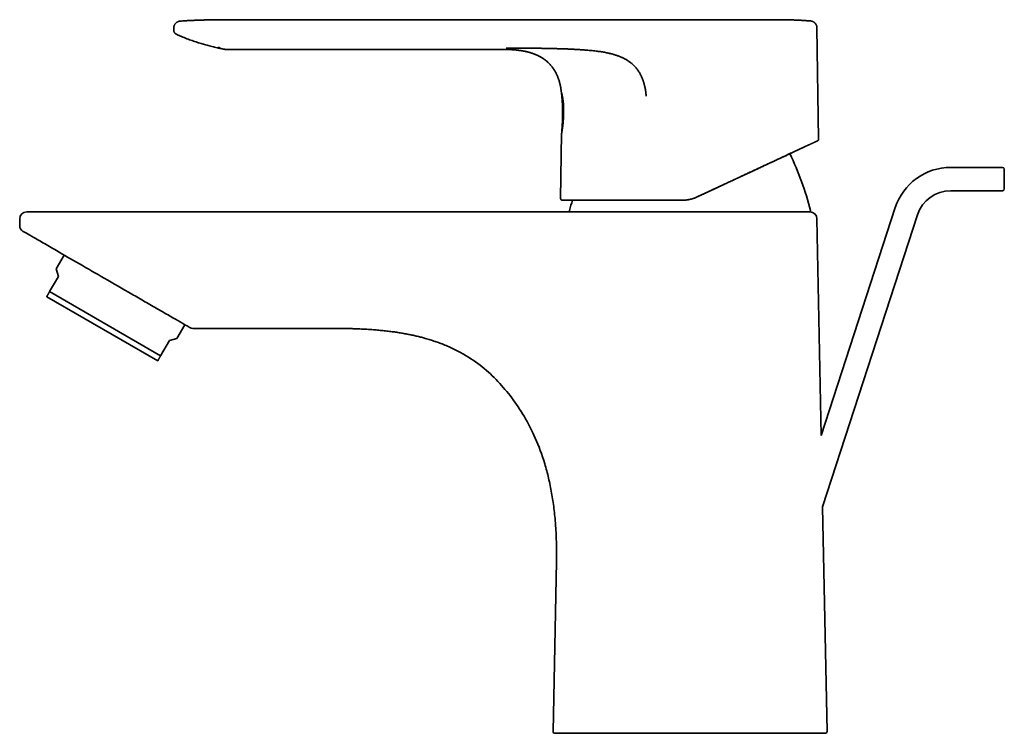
# Model space of a CAD drawing. Header units: millimetres. Extents: x 8 to 580, y 12 to 376.
# Tile 1 of 20: x 27 to 196, y 254 to 376. Entities that reach past the tile are written whole.
import ezdxf

# ---------------------------------------------------------------- set-up
doc = ezdxf.new("R2010")
doc.units = ezdxf.units.MM

msp = doc.modelspace()

# ---------------------------------------------------------------- linework, layer by layer
at = {"color": 7, "linetype": 'Continuous', "lineweight": 35}
for p, q in [((63.59, 376.2), (153.84, 376.2)), ((153.84, 376.2), (153.86, 376.2)), ((53.52, 374.84), (53.51, 374.61)), ((53.51, 374.61), (53.51, 374.61)), ((53.51, 374.42), (53.51, 374.42)), ((53.52, 374.84), (53.52, 374.84)), ((53.98, 373.7), (54.15, 373.62)), ((164.14, 355.71), (163.86, 374.81)), ((61.49, 371.37), (61.49, 371.37)), ((62.33, 371.12), (62.37, 371.11)), ((62.33, 371.12), (62.33, 371.12)), ((62.48, 371.1), (110.12, 371.1)), ((120.05, 356.69), (119.88, 345.54)), ((195.69, 350.87), (186.8, 350.87)), ((186.8, 346.87), (195.69, 346.87)), ((142.09, 343.23), (42.09, 343.23)), ((177.29, 343.96), (164.58, 304.85)), ((27.09, 340.81), (27.09, 342.03)), ((164.58, 304.85), (163.85, 342.06)), ((164.82, 292.65), (181.1, 342.73)), ((34.74, 335.82), (33.37, 333.45)), ((33.37, 333.45), (33.72, 332.15)), ((33.72, 332.15), (32.22, 329.55)), ((51.27, 318.55), (32.22, 329.55)), ((50.77, 317.68), (31.72, 328.68)), ((54.07, 321.5), (55.44, 323.87)), ((56.79, 323.24), (81.09, 323.24)), ((52.77, 321.15), (51.27, 318.55)), ((52.77, 321.15), (54.07, 321.5)), ((165.58, 254.07), (164.82, 292.65)), ((119.17, 283.24), (118.6, 254.07))]:
    msp.add_line(p, q, dxfattribs=at)
for centre, radius, start, end in [((163.84, 355.71), 0.3, 295, 0.8595), ((104.84, 327.87), 60, 15.0866, 24.9957), ((186.8, 340.87), 10, 90, 162), ((195.69, 350.57), 0.3, 0, 90), ((186.8, 340.87), 6, 90, 162), ((195.69, 347.17), 0.3, 270, 0), ((120.18, 345.53), 0.3, 179.1405, 270), ((179.34, 327.87), 60, 163.177, 164.9134), ((28.29, 342.03), 1.2, 90, 180), ((121.6, 343.43), 0.2, 164.9134, 270), ((162.58, 343.43), 0.2, 270, 15.0866), ((162.65, 342.03), 1.2, 1.1279, 90), ((28.09, 340.81), 1, 180, 240), ((56.79, 324.24), 1, 240, 270), ((118.9, 254.07), 0.3, 178.8721, 270), ((165.28, 254.07), 0.3, 270, 1.1279)]:
    msp.add_arc(centre, radius, start, end, dxfattribs=at)
for points, knots in [([(54.59, 375.97), (54.59, 375.97), (54.59, 375.97), (54.59, 375.97), (54.59, 375.97), (54.58, 375.97), (54.58, 375.97), (54.58, 375.97), (54.57, 375.97), (54.57, 375.97), (54.56, 375.97), (54.56, 375.97), (54.55, 375.96), (54.55, 375.96), (54.54, 375.96), (54.54, 375.96), (54.53, 375.96), (54.53, 375.96), (54.53, 375.96), (54.52, 375.96), (54.52, 375.96), (54.51, 375.96), (54.51, 375.96), (54.5, 375.96), (54.48, 375.95), (54.46, 375.95), (54.44, 375.94), (54.41, 375.94), (54.38, 375.93), (54.34, 375.91), (54.29, 375.9), (54.25, 375.88), (54.2, 375.86), (54.16, 375.84), (54.12, 375.81), (54.07, 375.78), (54.01, 375.74), (53.95, 375.69), (53.89, 375.64), (53.84, 375.59), (53.8, 375.54), (53.76, 375.5), (53.73, 375.45), (53.69, 375.4), (53.66, 375.34), (53.63, 375.28), (53.6, 375.21), (53.58, 375.13), (53.55, 375.06), (53.54, 374.98), (53.53, 374.9), (53.53, 374.86), (53.52, 374.84)], [0, 0, 0, 0, 0.039428, 0.076461, 0.111099, 0.143344, 0.173198, 0.200663, 0.224372, 0.245961, 0.265436, 0.282801, 0.298064, 0.310589, 0.321252, 0.330078, 0.335517, 0.339977, 0.343517, 0.346254, 0.347398, 0.348963, 0.350978, 0.355216, 0.361242, 0.369076, 0.378743, 0.390274, 0.403703, 0.421421, 0.441057, 0.460747, 0.480357, 0.499868, 0.519259, 0.538512, 0.571813, 0.604545, 0.636622, 0.66797, 0.688878, 0.711324, 0.735389, 0.761023, 0.788165, 0.816738, 0.84665, 0.877793, 0.910043, 0.94326, 0.977293, 1, 1, 1, 1]), ([(54.65, 375.97), (54.63, 375.97), (54.61, 375.97), (54.59, 375.97), (54.58, 375.97)], [0, 0, 0, 0, 0.793637, 1, 1, 1, 1]), ([(54.65, 375.97), (54.93, 375.99), (55.48, 376.02), (56.32, 376.07), (57.15, 376.1), (57.98, 376.13), (58.82, 376.16), (59.7, 376.18), (60.63, 376.19), (61.62, 376.2), (62.6, 376.2), (63.26, 376.2), (63.59, 376.2)], [0, 0, 0, 0, 0.09339, 0.186732, 0.280027, 0.373282, 0.466512, 0.559734, 0.669632, 0.779609, 0.889716, 1, 1, 1, 1]), ([(63.38, 376.2), (63.37, 376.2), (63.36, 376.2), (63.35, 376.2), (63.33, 376.2), (63.31, 376.2), (63.29, 376.2), (63.26, 376.2), (63.24, 376.2), (63.22, 376.2), (63.19, 376.2), (63.16, 376.2), (63.13, 376.2), (63.1, 376.2), (63.06, 376.2), (63.03, 376.2), (62.99, 376.2), (62.95, 376.2), (62.91, 376.2), (62.86, 376.2), (62.82, 376.2), (62.77, 376.2), (62.72, 376.2), (62.68, 376.2), (62.63, 376.2), (62.59, 376.2), (62.54, 376.2), (62.49, 376.2), (62.45, 376.2), (62.4, 376.2), (62.35, 376.2), (62.3, 376.2), (62.25, 376.2), (62.19, 376.2), (62.12, 376.2), (62.05, 376.2), (61.97, 376.2), (61.88, 376.2), (61.78, 376.2), (61.66, 376.2), (61.53, 376.19), (61.4, 376.19), (61.25, 376.19), (61.1, 376.19), (60.96, 376.19), (60.83, 376.19), (60.7, 376.19), (60.58, 376.19), (60.46, 376.18), (60.35, 376.18), (60.24, 376.18), (60.14, 376.18), (60.03, 376.18), (59.93, 376.18), (59.84, 376.18), (59.75, 376.17), (59.67, 376.17), (59.6, 376.17), (59.54, 376.17), (59.48, 376.17), (59.42, 376.17), (59.37, 376.17), (59.33, 376.17), (59.3, 376.17), (59.27, 376.16), (59.24, 376.16), (59.21, 376.16), (59.18, 376.16), (59.14, 376.16), (59.11, 376.16), (59.08, 376.16), (59.05, 376.16), (59.02, 376.16), (58.99, 376.16), (58.96, 376.16), (58.93, 376.16), (58.91, 376.16), (58.88, 376.16), (58.86, 376.16), (58.83, 376.16), (58.81, 376.16), (58.79, 376.16), (58.77, 376.16), (58.75, 376.16), (58.73, 376.15), (58.71, 376.15), (58.7, 376.15), (58.68, 376.15), (58.67, 376.15), (58.66, 376.15), (58.65, 376.15), (58.64, 376.15), (58.63, 376.15), (58.63, 376.15)], [0, 0, 0, 0, 0.019941, 0.039197, 0.057771, 0.075666, 0.092884, 0.109431, 0.124419, 0.138819, 0.152633, 0.165868, 0.17853, 0.192233, 0.205219, 0.217502, 0.229101, 0.240037, 0.250335, 0.260028, 0.269151, 0.277749, 0.285877, 0.292335, 0.298553, 0.304576, 0.310457, 0.316251, 0.322018, 0.32747, 0.332999, 0.33883, 0.345124, 0.351882, 0.359103, 0.368209, 0.377958, 0.38835, 0.399386, 0.413361, 0.428248, 0.444045, 0.460753, 0.47837, 0.496898, 0.510944, 0.525468, 0.539841, 0.553603, 0.566753, 0.579292, 0.59122, 0.603636, 0.615313, 0.62625, 0.636449, 0.64591, 0.654188, 0.661803, 0.668757, 0.675048, 0.680677, 0.685643, 0.689076, 0.692474, 0.695876, 0.699324, 0.704053, 0.709012, 0.714271, 0.719891, 0.725921, 0.732402, 0.739422, 0.74696, 0.755035, 0.763666, 0.772867, 0.782469, 0.792641, 0.803391, 0.814725, 0.828259, 0.842554, 0.857616, 0.87345, 0.89006, 0.907449, 0.924561, 0.942371, 0.960879, 0.980089, 1, 1, 1, 1]), ([(158.85, 376.19), (158.84, 376.19), (158.83, 376.19), (158.82, 376.19), (158.8, 376.19), (158.77, 376.19), (158.74, 376.19), (158.71, 376.19), (158.67, 376.19), (158.63, 376.19), (158.58, 376.19), (158.54, 376.19), (158.5, 376.19), (158.46, 376.19), (158.42, 376.19), (158.38, 376.2), (158.35, 376.2), (158.32, 376.2), (158.31, 376.2), (158.29, 376.2), (158.28, 376.2), (158.26, 376.2), (158.24, 376.2), (158.22, 376.2), (158.19, 376.2), (158.16, 376.2), (158.13, 376.2), (158.08, 376.2), (158.04, 376.2), (158.01, 376.2), (157.98, 376.2), (157.96, 376.2), (157.93, 376.2), (157.9, 376.2), (157.85, 376.2), (157.8, 376.2), (157.75, 376.2), (157.71, 376.2), (157.66, 376.2), (157.62, 376.21), (157.57, 376.21), (157.52, 376.21), (157.48, 376.21), (157.44, 376.21), (157.41, 376.21), (157.38, 376.21), (157.36, 376.21), (157.33, 376.21), (157.3, 376.21), (157.26, 376.21), (157.2, 376.21), (157.14, 376.21), (157.08, 376.21), (157.03, 376.21), (156.97, 376.21), (156.92, 376.21), (156.89, 376.21), (156.86, 376.21), (156.83, 376.21), (156.81, 376.21), (156.79, 376.21), (156.77, 376.21), (156.75, 376.21), (156.72, 376.21), (156.7, 376.21), (156.66, 376.21), (156.61, 376.21), (156.54, 376.21), (156.48, 376.21), (156.42, 376.21), (156.36, 376.21), (156.3, 376.21), (156.23, 376.21), (156.18, 376.21), (156.14, 376.21), (156.1, 376.21), (156.07, 376.21), (156.03, 376.21), (156, 376.21), (155.96, 376.21), (155.93, 376.21), (155.91, 376.21), (155.88, 376.21), (155.86, 376.21), (155.84, 376.21), (155.81, 376.21), (155.78, 376.21), (155.74, 376.21), (155.71, 376.21), (155.67, 376.21), (155.64, 376.21), (155.61, 376.21), (155.58, 376.21), (155.55, 376.21), (155.53, 376.21), (155.5, 376.21), (155.46, 376.21), (155.43, 376.21), (155.39, 376.21), (155.35, 376.21), (155.31, 376.21), (155.26, 376.21), (155.21, 376.21), (155.16, 376.21), (155.11, 376.21), (155.07, 376.21), (155.03, 376.21), (154.99, 376.21), (154.96, 376.21), (154.94, 376.21), (154.93, 376.21), (154.91, 376.21), (154.91, 376.21), (154.9, 376.21), (154.9, 376.21), (154.9, 376.21), (154.9, 376.21), (154.9, 376.21), (154.9, 376.21), (154.9, 376.21), (154.91, 376.21), (154.91, 376.21), (154.91, 376.21), (154.91, 376.21), (154.91, 376.21), (154.91, 376.21), (154.91, 376.21), (154.9, 376.21), (154.89, 376.21), (154.87, 376.21), (154.85, 376.21), (154.82, 376.21), (154.8, 376.21), (154.76, 376.21), (154.73, 376.21), (154.7, 376.21), (154.68, 376.21), (154.64, 376.21), (154.61, 376.21), (154.57, 376.21), (154.54, 376.21), (154.5, 376.21), (154.47, 376.21), (154.43, 376.2), (154.41, 376.2), (154.38, 376.2), (154.36, 376.2), (154.33, 376.2), (154.31, 376.2), (154.28, 376.2), (154.25, 376.2), (154.23, 376.2), (154.21, 376.2), (154.19, 376.2), (154.16, 376.2), (154.14, 376.2), (154.12, 376.2), (154.1, 376.2), (154.08, 376.2), (154.06, 376.2), (154.04, 376.2), (154.02, 376.2), (154, 376.2), (153.98, 376.2), (153.96, 376.2), (153.93, 376.2), (153.89, 376.2), (153.87, 376.2), (153.86, 376.2)], [0, 0, 0, 0, 0.003389, 0.00684, 0.010401, 0.014113, 0.020142, 0.026716, 0.033799, 0.041015, 0.048332, 0.055749, 0.063267, 0.070887, 0.077675, 0.084256, 0.089844, 0.094394, 0.097242, 0.099449, 0.101308, 0.103956, 0.107584, 0.112151, 0.117502, 0.122739, 0.12772, 0.13676, 0.14482, 0.150032, 0.154833, 0.159225, 0.163796, 0.169343, 0.178627, 0.187867, 0.196772, 0.205247, 0.212988, 0.220375, 0.230062, 0.240287, 0.247634, 0.25436, 0.260193, 0.265042, 0.269152, 0.273961, 0.279698, 0.286353, 0.299065, 0.310246, 0.321046, 0.331967, 0.342962, 0.353719, 0.359085, 0.364821, 0.370042, 0.374526, 0.378428, 0.38202, 0.385939, 0.39016, 0.394849, 0.400379, 0.413675, 0.425598, 0.437479, 0.449716, 0.461956, 0.474035, 0.48618, 0.49857, 0.505415, 0.512083, 0.518619, 0.525404, 0.532558, 0.539562, 0.544598, 0.549235, 0.553675, 0.558001, 0.562468, 0.567692, 0.573701, 0.580443, 0.587042, 0.593185, 0.598874, 0.604109, 0.609697, 0.614799, 0.619827, 0.624812, 0.631188, 0.637505, 0.643898, 0.650813, 0.658329, 0.66648, 0.675294, 0.684791, 0.692889, 0.701315, 0.708937, 0.715484, 0.720958, 0.724704, 0.727715, 0.730001, 0.731252, 0.732132, 0.732452, 0.732716, 0.732839, 0.732962, 0.733228, 0.733551, 0.733951, 0.734388, 0.734575, 0.73475, 0.734927, 0.735117, 0.735571, 0.736917, 0.739783, 0.743943, 0.749414, 0.754785, 0.761012, 0.767814, 0.774434, 0.780835, 0.787027, 0.793017, 0.803509, 0.813432, 0.822813, 0.834341, 0.844685, 0.853967, 0.863327, 0.869455, 0.875863, 0.882919, 0.890642, 0.898925, 0.906644, 0.913127, 0.918848, 0.923969, 0.929372, 0.935195, 0.941258, 0.94663, 0.951201, 0.955614, 0.960282, 0.963087, 0.966675, 0.971285, 0.976926, 0.983596, 0.991289, 1, 1, 1, 1]), ([(158.85, 376.19), (159.06, 376.18), (159.49, 376.17), (160.14, 376.15), (160.79, 376.12), (161.44, 376.08), (162.1, 376.04), (162.53, 376.01), (162.75, 375.99)], [0, 0, 0, 0, 0.16376, 0.33094, 0.498143, 0.665382, 0.832666, 1, 1, 1, 1]), ([(163.85, 374.81), (163.85, 374.81), (163.85, 374.84), (163.85, 374.88), (163.84, 374.95), (163.83, 375.02), (163.82, 375.1), (163.79, 375.17), (163.77, 375.24), (163.74, 375.3), (163.72, 375.35), (163.7, 375.39), (163.67, 375.43), (163.65, 375.46), (163.63, 375.49), (163.61, 375.53), (163.58, 375.56), (163.55, 375.6), (163.51, 375.64), (163.47, 375.68), (163.42, 375.72), (163.36, 375.76), (163.31, 375.8), (163.25, 375.84), (163.19, 375.87), (163.12, 375.9), (163.05, 375.93), (162.97, 375.95), (162.9, 375.97), (162.82, 375.99), (162.77, 375.99), (162.74, 375.99)], [0, 0, 0, 0, 0.000283, 0.039865, 0.07831, 0.115471, 0.162783, 0.207286, 0.248737, 0.281688, 0.312151, 0.340045, 0.365307, 0.38789, 0.408202, 0.43033, 0.455271, 0.483017, 0.513548, 0.546827, 0.5828, 0.621389, 0.662489, 0.70041, 0.740045, 0.781268, 0.823933, 0.867879, 0.912926, 0.958885, 1, 1, 1, 1]), ([(163.85, 374.81), (163.85, 374.81), (163.85, 374.84), (163.85, 374.88), (163.84, 374.95), (163.83, 375.02), (163.82, 375.1), (163.79, 375.17), (163.77, 375.24), (163.74, 375.3), (163.72, 375.35), (163.7, 375.39), (163.67, 375.43), (163.65, 375.46), (163.63, 375.49), (163.61, 375.53), (163.58, 375.56), (163.55, 375.6), (163.51, 375.64), (163.47, 375.68), (163.42, 375.72), (163.36, 375.76), (163.31, 375.8), (163.25, 375.84), (163.19, 375.87), (163.12, 375.9), (163.05, 375.93), (162.97, 375.95), (162.9, 375.97), (162.82, 375.99), (162.77, 375.99), (162.74, 375.99)], [0, 0, 0, 0, 0.0003043, 0.039885, 0.07833, 0.1154905, 0.1628016, 0.2073032, 0.2487538, 0.2817046, 0.3121668, 0.34006, 0.3653214, 0.3879039, 0.4082157, 0.4303427, 0.4552831, 0.4830286, 0.5135587, 0.5468375, 0.5828097, 0.6213973, 0.6624965, 0.7004166, 0.7400507, 0.7812724, 0.8239367, 0.8678814, 0.9129283, 0.9588854, 1, 1, 1, 1]), ([(162.75, 375.99), (162.75, 375.99), (162.75, 375.99), (162.74, 375.99), (162.74, 375.99)], [0, 0, 0, 0, 0.93517, 1, 1, 1, 1]), ([(162.75, 375.99), (162.75, 375.99), (162.75, 375.99), (162.74, 375.99), (162.74, 375.99)], [0, 0, 0, 0, 0.935177, 1, 1, 1, 1]), ([(162.75, 375.99), (162.77, 375.99), (162.83, 375.99), (162.91, 375.97), (162.99, 375.95), (163.08, 375.92), (163.16, 375.89), (163.24, 375.85), (163.32, 375.8), (163.39, 375.75), (163.46, 375.69), (163.53, 375.62), (163.59, 375.55), (163.65, 375.48), (163.69, 375.4), (163.74, 375.32), (163.77, 375.24), (163.8, 375.15), (163.83, 375.07), (163.84, 374.98), (163.85, 374.9), (163.86, 374.84), (163.86, 374.81)], [0, 0, 0, 0, 0.045705, 0.092564, 0.140503, 0.189436, 0.239263, 0.289867, 0.341124, 0.392896, 0.445036, 0.497393, 0.54981, 0.602129, 0.654195, 0.705856, 0.756969, 0.807398, 0.85702, 0.905724, 0.953412, 1, 1, 1, 1]), ([(53.51, 374.61), (53.51, 374.65), (53.52, 374.73), (53.52, 374.8), (53.52, 374.84)], [0, 0, 0, 0, 0.559514, 1, 1, 1, 1]), ([(53.51, 374.61), (53.51, 374.58), (53.51, 374.51), (53.51, 374.45), (53.51, 374.42)], [0, 0, 0, 0, 0.561713, 1, 1, 1, 1]), ([(53.51, 374.42), (53.51, 374.4), (53.51, 374.36), (53.52, 374.31), (53.53, 374.25), (53.55, 374.19), (53.57, 374.13), (53.59, 374.07), (53.62, 374.02), (53.66, 373.97), (53.69, 373.92), (53.73, 373.88), (53.77, 373.84), (53.82, 373.8), (53.87, 373.76), (53.93, 373.73), (53.96, 373.71), (53.98, 373.7)], [0, 0, 0, 0, 0.056764, 0.124949, 0.193292, 0.261568, 0.329551, 0.397021, 0.463765, 0.529585, 0.594297, 0.657735, 0.719755, 0.780231, 0.858276, 0.933207, 1, 1, 1, 1]), ([(61.12, 371.36), (61.07, 371.37), (60.88, 371.41), (60.53, 371.49), (60.09, 371.59), (59.65, 371.7), (59.23, 371.82), (58.81, 371.93), (58.4, 372.05), (57.99, 372.18), (57.56, 372.31), (57.12, 372.46), (56.66, 372.62), (56.21, 372.78), (55.76, 372.95), (55.31, 373.13), (54.87, 373.31), (54.48, 373.48), (54.24, 373.59), (54.15, 373.63)], [0, 0, 0, 0, 0.0187928, 0.0813258, 0.1437907, 0.2061976, 0.2649947, 0.3237581, 0.3824966, 0.4412189, 0.4999337, 0.5654653, 0.6310105, 0.6965814, 0.7621901, 0.8278486, 0.893569, 0.9593633, 1, 1, 1, 1]), ([(163.85, 374.81), (163.85, 374.81), (163.86, 374.81), (163.86, 374.81), (163.86, 374.81)], [0, 0, 0, 0, 0.174284, 1, 1, 1, 1]), ([(163.86, 374.81), (163.86, 374.81), (163.86, 374.81), (163.85, 374.81), (163.85, 374.81)], [0, 0, 0, 0, 0.76899, 1, 1, 1, 1]), ([(61.12, 371.36), (61.12, 371.36), (61.12, 371.36), (61.13, 371.35), (61.14, 371.35), (61.16, 371.35), (61.18, 371.34), (61.2, 371.34), (61.23, 371.33), (61.27, 371.33), (61.3, 371.32), (61.35, 371.31), (61.39, 371.3), (61.45, 371.29), (61.51, 371.27), (61.58, 371.26), (61.66, 371.24), (61.75, 371.23), (61.84, 371.21), (61.94, 371.19), (62.04, 371.17), (62.15, 371.15), (62.25, 371.13), (62.31, 371.12), (62.33, 371.12)], [0, 0, 0, 0, 0.018272, 0.060635, 0.101583, 0.14131, 0.180032, 0.217976, 0.255387, 0.292519, 0.329631, 0.366984, 0.404831, 0.443419, 0.491021, 0.54039, 0.591858, 0.645718, 0.702227, 0.761611, 0.824062, 0.889751, 0.958825, 1, 1, 1, 1]), ([(61.13, 371.46), (61.14, 371.46), (61.14, 371.46), (61.15, 371.46), (61.15, 371.46), (61.17, 371.46), (61.18, 371.45), (61.19, 371.45), (61.21, 371.44), (61.22, 371.44), (61.24, 371.44), (61.26, 371.43), (61.28, 371.42), (61.32, 371.42), (61.35, 371.41), (61.39, 371.4), (61.43, 371.39), (61.46, 371.38), (61.48, 371.37), (61.49, 371.37)], [0, 0, 0, 0, 0.018173, 0.04202, 0.071586, 0.106895, 0.147958, 0.186571, 0.229174, 0.275756, 0.3263, 0.380789, 0.436626, 0.544404, 0.646838, 0.743761, 0.83502, 0.920475, 1, 1, 1, 1]), ([(62.48, 371.1), (62.45, 371.1), (62.42, 371.11), (62.38, 371.11), (62.37, 371.11)], [0, 0, 0, 0, 0.640172, 1, 1, 1, 1]), ([(110.12, 371.11), (110.16, 371.11), (110.24, 371.11), (110.36, 371.1), (110.5, 371.1), (110.64, 371.1), (110.79, 371.1), (110.93, 371.09), (111.08, 371.09), (111.23, 371.08), (111.38, 371.07), (111.53, 371.07), (111.69, 371.06), (111.84, 371.04), (112, 371.03), (112.16, 371.02), (112.31, 371), (112.47, 370.98), (112.63, 370.97), (112.78, 370.95), (112.94, 370.92), (113.1, 370.9), (113.26, 370.88), (113.41, 370.85), (113.57, 370.82), (113.67, 370.8), (113.71, 370.79)], [0, 0, 0, 0, 0.030369, 0.067839, 0.105578, 0.143634, 0.182046, 0.220848, 0.260065, 0.299715, 0.339812, 0.38036, 0.421361, 0.462816, 0.504723, 0.547083, 0.589904, 0.633201, 0.677003, 0.721361, 0.766352, 0.812088, 0.858717, 0.906412, 0.955348, 1, 1, 1, 1]), ([(110.12, 371.1), (110.22, 371.1), (110.41, 371.1), (110.7, 371.1), (110.99, 371.09), (111.27, 371.08), (111.54, 371.06), (111.81, 371.04), (112.06, 371.02), (112.29, 371), (112.51, 370.98), (112.72, 370.95), (112.93, 370.92), (113.13, 370.89), (113.33, 370.86), (113.53, 370.83), (113.66, 370.8), (113.72, 370.79)], [0, 0, 0, 0, 0.081031, 0.160896, 0.23952, 0.316793, 0.392582, 0.466753, 0.539184, 0.601059, 0.661498, 0.720516, 0.778199, 0.83472, 0.890341, 0.945355, 1, 1, 1, 1]), ([(110.55, 371.33), (110.63, 371.33), (110.81, 371.33), (111.09, 371.33), (111.37, 371.33), (111.65, 371.33), (111.94, 371.33), (112.23, 371.33), (112.56, 371.33), (112.94, 371.33), (113.34, 371.33), (113.75, 371.33), (114.13, 371.33), (114.47, 371.33), (114.79, 371.32), (115.1, 371.32), (115.4, 371.32), (115.68, 371.31), (115.93, 371.31), (116.15, 371.31), (116.37, 371.3), (116.58, 371.3), (116.72, 371.29), (116.79, 371.29)], [0, 0, 0, 0, 0.0426156, 0.0863151, 0.1309974, 0.1765397, 0.2228024, 0.2696345, 0.3168787, 0.3822207, 0.4476428, 0.5127843, 0.5773429, 0.628402, 0.6788147, 0.7284683, 0.7772413, 0.8249953, 0.8617031, 0.8976163, 0.9326693, 0.9668091, 1, 1, 1, 1]), ([(113.72, 370.79), (113.8, 370.77), (113.96, 370.74), (114.19, 370.68), (114.43, 370.62), (114.66, 370.56), (114.88, 370.49), (115.1, 370.41), (115.32, 370.34), (115.52, 370.26), (115.71, 370.18), (115.89, 370.1), (116.08, 370.01), (116.25, 369.92), (116.43, 369.82), (116.6, 369.72), (116.78, 369.61), (116.95, 369.5), (117.11, 369.38), (117.27, 369.26), (117.42, 369.14), (117.58, 369.01), (117.73, 368.87), (117.88, 368.73), (118.02, 368.58), (118.16, 368.43), (118.29, 368.28), (118.42, 368.11), (118.55, 367.94), (118.67, 367.77), (118.79, 367.59), (118.9, 367.41), (119, 367.23), (119.1, 367.05), (119.19, 366.87), (119.27, 366.68), (119.35, 366.49), (119.43, 366.3), (119.5, 366.09), (119.58, 365.88), (119.64, 365.66), (119.71, 365.43), (119.76, 365.2), (119.81, 364.98), (119.86, 364.77), (119.89, 364.58), (119.93, 364.38), (119.96, 364.17), (119.99, 363.96), (120, 363.82), (120.01, 363.75)], [0, 0, 0, 0, 0.023669, 0.047241, 0.070699, 0.09401, 0.117136, 0.140034, 0.162663, 0.183141, 0.203346, 0.223267, 0.2429, 0.262247, 0.281313, 0.301803, 0.321985, 0.341876, 0.361494, 0.380854, 0.399975, 0.418874, 0.439428, 0.459758, 0.47989, 0.499847, 0.519656, 0.540532, 0.561303, 0.582004, 0.602669, 0.623336, 0.644044, 0.663644, 0.683352, 0.703203, 0.723234, 0.743479, 0.765224, 0.787292, 0.809724, 0.832564, 0.855858, 0.879653, 0.898733, 0.918173, 0.937998, 0.958229, 0.978889, 1, 1, 1, 1]), ([(116.79, 371.29), (117.02, 371.29), (117.48, 371.28), (118.17, 371.27), (118.86, 371.25), (119.53, 371.23), (120.2, 371.21), (120.87, 371.19), (121.53, 371.16), (122.17, 371.13), (122.81, 371.09), (123.44, 371.05), (124.02, 371.01), (124.55, 370.97), (125.03, 370.93), (125.51, 370.88), (125.83, 370.84), (125.99, 370.82)], [0, 0, 0, 0, 0.075102, 0.149698, 0.223763, 0.297264, 0.370171, 0.442463, 0.514134, 0.583774, 0.652838, 0.72135, 0.789339, 0.842415, 0.895207, 0.94773, 1, 1, 1, 1]), ([(125.99, 370.82), (126.11, 370.81), (126.35, 370.78), (126.7, 370.73), (127.05, 370.67), (127.4, 370.61), (127.72, 370.55), (128.01, 370.49), (128.28, 370.43), (128.55, 370.37), (128.81, 370.3), (129.07, 370.22), (129.31, 370.15), (129.55, 370.07), (129.78, 369.99), (130.01, 369.9), (130.24, 369.8), (130.47, 369.7), (130.67, 369.6), (130.86, 369.5), (131.03, 369.41), (131.2, 369.31), (131.37, 369.21), (131.53, 369.1), (131.69, 368.99), (131.85, 368.88), (132, 368.76), (132.15, 368.63), (132.29, 368.5), (132.43, 368.37), (132.57, 368.23), (132.7, 368.08), (132.83, 367.93), (132.95, 367.78), (133.07, 367.62), (133.19, 367.46), (133.3, 367.29), (133.4, 367.12), (133.5, 366.95), (133.6, 366.77), (133.69, 366.59), (133.78, 366.4), (133.86, 366.19), (133.95, 365.98), (134.03, 365.76), (134.1, 365.54), (134.17, 365.32), (134.23, 365.09), (134.29, 364.86), (134.34, 364.62), (134.39, 364.38), (134.44, 364.13), (134.48, 363.88), (134.51, 363.62), (134.54, 363.37), (134.55, 363.19), (134.56, 363.11)], [0, 0, 0, 0, 0.027892, 0.055691, 0.083402, 0.111027, 0.138569, 0.160153, 0.18169, 0.20318, 0.224627, 0.246034, 0.265462, 0.284863, 0.304239, 0.323595, 0.342935, 0.362262, 0.38158, 0.396757, 0.411934, 0.427113, 0.442296, 0.457486, 0.472686, 0.487898, 0.503038, 0.518198, 0.53338, 0.548591, 0.563835, 0.579116, 0.59444, 0.60981, 0.62523, 0.640703, 0.656232, 0.671819, 0.687469, 0.703182, 0.718963, 0.734813, 0.752652, 0.770586, 0.78862, 0.806756, 0.824998, 0.843351, 0.861816, 0.880397, 0.89999, 0.919715, 0.939577, 0.959577, 0.979717, 1, 1, 1, 1]), ([(120.01, 363.75), (120.02, 363.68), (120.04, 363.53), (120.07, 363.29), (120.09, 363.05), (120.11, 362.81), (120.14, 362.58), (120.15, 362.35), (120.17, 362.13), (120.18, 361.91), (120.2, 361.7), (120.21, 361.48), (120.21, 361.28), (120.22, 361.08), (120.22, 360.88), (120.23, 360.69), (120.23, 360.51), (120.23, 360.33), (120.23, 360.16), (120.23, 360), (120.23, 359.84), (120.22, 359.69), (120.22, 359.55), (120.22, 359.42), (120.21, 359.29), (120.21, 359.17), (120.21, 359.06), (120.2, 358.94), (120.2, 358.84), (120.19, 358.73), (120.19, 358.64), (120.18, 358.55), (120.18, 358.46), (120.17, 358.36), (120.17, 358.23), (120.16, 358.09), (120.15, 357.95), (120.14, 357.82), (120.13, 357.72), (120.13, 357.66), (120.13, 357.62), (120.12, 357.58), (120.12, 357.55), (120.12, 357.52), (120.12, 357.5), (120.12, 357.49), (120.12, 357.48), (120.12, 357.47), (120.11, 357.46), (120.11, 357.46), (120.11, 357.46), (120.11, 357.45), (120.11, 357.43), (120.11, 357.41), (120.11, 357.38), (120.11, 357.35), (120.1, 357.3), (120.1, 357.24), (120.09, 357.18), (120.09, 357.11), (120.08, 357.03), (120.07, 356.95), (120.07, 356.85), (120.06, 356.77), (120.05, 356.71), (120.05, 356.69)], [0, 0, 0, 0, 0.030189, 0.065577, 0.100136, 0.133871, 0.166784, 0.19888, 0.230161, 0.260631, 0.291685, 0.321855, 0.351144, 0.379554, 0.407089, 0.433749, 0.459536, 0.484452, 0.508498, 0.531675, 0.553982, 0.575421, 0.594839, 0.613486, 0.631361, 0.648464, 0.664795, 0.680855, 0.696091, 0.710503, 0.724089, 0.736851, 0.748833, 0.760506, 0.781437, 0.801758, 0.82147, 0.839717, 0.857408, 0.862853, 0.868244, 0.873579, 0.87857, 0.882701, 0.885105, 0.887071, 0.888597, 0.889684, 0.890062, 0.890392, 0.891081, 0.892205, 0.894379, 0.897327, 0.901046, 0.90653, 0.913127, 0.920838, 0.929662, 0.939599, 0.950651, 0.962817, 0.976099, 0.990495, 1, 1, 1, 1]), ([(120.01, 363.75), (120.01, 363.75), (120.01, 363.75), (120.02, 363.73), (120.03, 363.71), (120.04, 363.67), (120.05, 363.63), (120.06, 363.58), (120.07, 363.54), (120.08, 363.52), (120.08, 363.51), (120.08, 363.5), (120.08, 363.49), (120.08, 363.48), (120.09, 363.46), (120.1, 363.42), (120.12, 363.35), (120.14, 363.28), (120.15, 363.2), (120.17, 363.12), (120.18, 363.06), (120.19, 363.02), (120.2, 363), (120.2, 362.97), (120.2, 362.95), (120.21, 362.93), (120.22, 362.87), (120.23, 362.79), (120.26, 362.67), (120.27, 362.56), (120.29, 362.46), (120.3, 362.39), (120.3, 362.35), (120.31, 362.32), (120.31, 362.3), (120.31, 362.28), (120.32, 362.25), (120.32, 362.18), (120.34, 362.08), (120.35, 361.92), (120.37, 361.76), (120.38, 361.59), (120.39, 361.43), (120.39, 361.31), (120.39, 361.25)], [0, 0, 0, 0, 0.043193, 0.086359, 0.129652, 0.173231, 0.211949, 0.251133, 0.286097, 0.290714, 0.29534, 0.299976, 0.304622, 0.309277, 0.313943, 0.347791, 0.381671, 0.415658, 0.44983, 0.48012, 0.510674, 0.518728, 0.526805, 0.534907, 0.543034, 0.551188, 0.559369, 0.597337, 0.635128, 0.672841, 0.697741, 0.722682, 0.729226, 0.735775, 0.74233, 0.748891, 0.75546, 0.762037, 0.802117, 0.841891, 0.881461, 0.920932, 0.96041, 1, 1, 1, 1]), ([(120.39, 361.25), (120.39, 361.2), (120.4, 361.09), (120.4, 360.93), (120.4, 360.76), (120.4, 360.6), (120.4, 360.43), (120.4, 360.25), (120.4, 360.06), (120.39, 359.86), (120.39, 359.66), (120.38, 359.47), (120.37, 359.28), (120.35, 359.1), (120.34, 358.92), (120.33, 358.78), (120.32, 358.68), (120.32, 358.62), (120.31, 358.55), (120.3, 358.49), (120.3, 358.43), (120.29, 358.34), (120.28, 358.22), (120.26, 358.09), (120.25, 357.97), (120.23, 357.87), (120.23, 357.81), (120.22, 357.77), (120.22, 357.75), (120.22, 357.73), (120.21, 357.71), (120.21, 357.69), (120.2, 357.63), (120.19, 357.54), (120.17, 357.41), (120.15, 357.3), (120.14, 357.21), (120.13, 357.14), (120.12, 357.1), (120.11, 357.05), (120.11, 357.01), (120.1, 356.97), (120.09, 356.92), (120.08, 356.86), (120.07, 356.81), (120.07, 356.76), (120.06, 356.73), (120.06, 356.71), (120.05, 356.69), (120.05, 356.69), (120.05, 356.69)], [0, 0, 0, 0, 0.0253938, 0.0506669, 0.0758791, 0.1010905, 0.1263614, 0.1517515, 0.1817679, 0.2116592, 0.2415254, 0.2714671, 0.3015841, 0.3297644, 0.357857, 0.385942, 0.396992, 0.408058, 0.419145, 0.4302576, 0.4414008, 0.4525791, 0.477997, 0.5033489, 0.5286916, 0.5454412, 0.5622277, 0.5666324, 0.5710411, 0.575454, 0.5798714, 0.5842935, 0.5887208, 0.6185679, 0.6482114, 0.6777383, 0.7072368, 0.7227081, 0.7382085, 0.7537505, 0.7693468, 0.7850095, 0.8007508, 0.829362, 0.857795, 0.8861269, 0.9144356, 0.9427992, 0.9712951, 1, 1, 1, 1]), ([(157.9, 352.61), (157.98, 352.64), (158.13, 352.71), (158.37, 352.82), (158.61, 352.94), (158.85, 353.05), (159.1, 353.17), (159.34, 353.28), (159.57, 353.39), (159.8, 353.49), (160.02, 353.59), (160.23, 353.69), (160.43, 353.79), (160.62, 353.88), (160.82, 353.97), (161, 354.05), (161.19, 354.14), (161.36, 354.22), (161.53, 354.3), (161.7, 354.38), (161.86, 354.45), (162.01, 354.52), (162.16, 354.59), (162.3, 354.66), (162.43, 354.72), (162.56, 354.78), (162.68, 354.84), (162.8, 354.89), (162.91, 354.94), (163.01, 354.99), (163.11, 355.03), (163.19, 355.07), (163.27, 355.11), (163.34, 355.14), (163.39, 355.17), (163.44, 355.19), (163.46, 355.2), (163.48, 355.21), (163.48, 355.21), (163.49, 355.21), (163.49, 355.22), (163.5, 355.22), (163.53, 355.23), (163.58, 355.25), (163.64, 355.28), (163.7, 355.31), (163.76, 355.34), (163.8, 355.36), (163.85, 355.38), (163.88, 355.4), (163.91, 355.41), (163.94, 355.42), (163.96, 355.43), (163.97, 355.44), (163.97, 355.44), (163.97, 355.44)], [0, 0, 0, 0, 0.020157, 0.042157, 0.064146, 0.087828, 0.111442, 0.134996, 0.158498, 0.181954, 0.205373, 0.227426, 0.249459, 0.271478, 0.293552, 0.315809, 0.338006, 0.36015, 0.382248, 0.404307, 0.426333, 0.447942, 0.469533, 0.491113, 0.512689, 0.533453, 0.55417, 0.574845, 0.595486, 0.616097, 0.636685, 0.654788, 0.672882, 0.690971, 0.702909, 0.714848, 0.725357, 0.726733, 0.728109, 0.729486, 0.730862, 0.732238, 0.733615, 0.75504, 0.77642, 0.797763, 0.819076, 0.840365, 0.861637, 0.882901, 0.906288, 0.929682, 0.953093, 0.976529, 1, 1, 1, 1]), ([(143.3, 345.8), (143.38, 345.84), (143.55, 345.92), (143.81, 346.04), (144.06, 346.15), (144.3, 346.27), (144.54, 346.38), (144.76, 346.48), (144.98, 346.58), (145.19, 346.68), (145.39, 346.77), (145.59, 346.87), (145.79, 346.96), (145.99, 347.05), (146.2, 347.15), (146.39, 347.24), (146.58, 347.33), (146.77, 347.42), (146.95, 347.5), (147.12, 347.58), (147.29, 347.66), (147.46, 347.74), (147.63, 347.82), (147.78, 347.89), (147.94, 347.96), (148.08, 348.03), (148.22, 348.09), (148.35, 348.15), (148.47, 348.21), (148.58, 348.26), (148.7, 348.32), (148.8, 348.37), (148.9, 348.41), (148.99, 348.45), (149.07, 348.49), (149.15, 348.53), (149.23, 348.56), (149.3, 348.6), (149.38, 348.64), (149.47, 348.68), (149.56, 348.72), (149.65, 348.76), (149.75, 348.81), (149.86, 348.86), (149.98, 348.92), (150.11, 348.98), (150.25, 349.04), (150.39, 349.11), (150.53, 349.17), (150.69, 349.24), (150.84, 349.32), (151, 349.39), (151.17, 349.47), (151.34, 349.55), (151.51, 349.63), (151.72, 349.73), (151.95, 349.83), (152.21, 349.95), (152.47, 350.07), (152.72, 350.19), (153, 350.32), (153.32, 350.47), (153.66, 350.63), (153.99, 350.78), (154.32, 350.94), (154.65, 351.09), (154.97, 351.24), (155.25, 351.37), (155.5, 351.49), (155.71, 351.58), (155.91, 351.68), (156.11, 351.77), (156.3, 351.86), (156.49, 351.95), (156.67, 352.03), (156.85, 352.12), (157.04, 352.21), (157.23, 352.29), (157.41, 352.38), (157.59, 352.46), (157.72, 352.52), (157.83, 352.57), (157.9, 352.61), (157.97, 352.64), (158.04, 352.67), (158.12, 352.71), (158.2, 352.75), (158.28, 352.78), (158.37, 352.82), (158.46, 352.87), (158.55, 352.91), (158.65, 352.95), (158.75, 353), (158.85, 353.05), (158.96, 353.1), (159.06, 353.15), (159.17, 353.2), (159.28, 353.25), (159.4, 353.31), (159.52, 353.36), (159.64, 353.42), (159.76, 353.47), (159.89, 353.53), (159.97, 353.57), (160.02, 353.59), (160.02, 353.6)], [0, 0, 0, 0, 0.013413, 0.026551, 0.039412, 0.051997, 0.064306, 0.076337, 0.087428, 0.098271, 0.108869, 0.119219, 0.129323, 0.140307, 0.150985, 0.161354, 0.171417, 0.181172, 0.19062, 0.19976, 0.208593, 0.217729, 0.226511, 0.234939, 0.243014, 0.250735, 0.257975, 0.264873, 0.271431, 0.277648, 0.28364, 0.289278, 0.29456, 0.299487, 0.304059, 0.308277, 0.312139, 0.31631, 0.320636, 0.325183, 0.32995, 0.334938, 0.340146, 0.346568, 0.353296, 0.360331, 0.367671, 0.37546, 0.383567, 0.39199, 0.400731, 0.409789, 0.418994, 0.428505, 0.438322, 0.448445, 0.463251, 0.478041, 0.492793, 0.507508, 0.522185, 0.542341, 0.562426, 0.582441, 0.602385, 0.62226, 0.642065, 0.6618, 0.675297, 0.688569, 0.701593, 0.714368, 0.726896, 0.739175, 0.751207, 0.76299, 0.776125, 0.788937, 0.801427, 0.813594, 0.825439, 0.830548, 0.835595, 0.840611, 0.845859, 0.851396, 0.857117, 0.863118, 0.869398, 0.875959, 0.882926, 0.890183, 0.897731, 0.905568, 0.913695, 0.921959, 0.930503, 0.939326, 0.948429, 0.958006, 0.967873, 0.978031, 0.988481, 0.999221, 1, 1, 1, 1]), ([(143.3, 345.8), (143.42, 345.85), (143.65, 345.96), (144.01, 346.13), (144.37, 346.3), (144.72, 346.46), (145.08, 346.63), (145.43, 346.79), (145.77, 346.95), (146.12, 347.11), (146.46, 347.27), (146.8, 347.43), (147.15, 347.59), (147.49, 347.75), (147.81, 347.9), (148.12, 348.05), (148.41, 348.18), (148.63, 348.29), (148.76, 348.35), (148.81, 348.37), (148.83, 348.38), (148.84, 348.38), (148.86, 348.39), (148.87, 348.4), (149.01, 348.46), (149.28, 348.58), (149.66, 348.77), (150.05, 348.94), (150.43, 349.12), (150.8, 349.3), (151.16, 349.46), (151.5, 349.62), (151.83, 349.77), (152.11, 349.91), (152.36, 350.02), (152.56, 350.12), (152.7, 350.18), (152.78, 350.22), (152.8, 350.23), (152.83, 350.24), (152.85, 350.25), (152.87, 350.26), (153, 350.32), (153.23, 350.43), (153.57, 350.59), (153.9, 350.74), (154.22, 350.89), (154.54, 351.04), (154.86, 351.19), (155.16, 351.33), (155.44, 351.46), (155.62, 351.54), (155.71, 351.58)], [0, 0, 0, 0, 0.026991, 0.053926, 0.080812, 0.107654, 0.134459, 0.160755, 0.187026, 0.213277, 0.239515, 0.265745, 0.291974, 0.318205, 0.344446, 0.36755, 0.39067, 0.411031, 0.419995, 0.421169, 0.422343, 0.423518, 0.424692, 0.425866, 0.427041, 0.457643, 0.488166, 0.518617, 0.549007, 0.579344, 0.609639, 0.636269, 0.66288, 0.689478, 0.707028, 0.724577, 0.740021, 0.742044, 0.744066, 0.746089, 0.748111, 0.750134, 0.752157, 0.780786, 0.809337, 0.837819, 0.866239, 0.894606, 0.922928, 0.949598, 0.976242, 1, 1, 1, 1]), ([(195.99, 347.17), (195.99, 347.17), (195.99, 347.18), (195.99, 347.18), (195.99, 347.19), (195.99, 347.21), (195.99, 347.22), (195.99, 347.23), (195.99, 347.25), (195.99, 347.26), (195.99, 347.28), (195.99, 347.3), (195.99, 347.34), (195.99, 347.39), (195.99, 347.45), (195.99, 347.5), (195.99, 347.55), (195.99, 347.61), (195.99, 347.68), (195.99, 347.76), (195.99, 347.85), (195.99, 347.92), (195.99, 347.99), (195.99, 348.04), (195.99, 348.09), (195.99, 348.14), (195.99, 348.19), (195.99, 348.26), (195.99, 348.35), (195.99, 348.45), (195.99, 348.56), (195.99, 348.66), (195.99, 348.77), (195.99, 348.87), (195.99, 348.96), (195.99, 349.05), (195.99, 349.14), (195.99, 349.22), (195.99, 349.28), (195.99, 349.32), (195.99, 349.37), (195.99, 349.41), (195.99, 349.46), (195.99, 349.52), (195.99, 349.61), (195.99, 349.71), (195.99, 349.8), (195.99, 349.88), (195.99, 349.95), (195.99, 350.01), (195.99, 350.08), (195.99, 350.16), (195.99, 350.23), (195.99, 350.29), (195.99, 350.33), (195.99, 350.36), (195.99, 350.38), (195.99, 350.41), (195.99, 350.43), (195.99, 350.46), (195.99, 350.49), (195.99, 350.52), (195.99, 350.55), (195.99, 350.56), (195.99, 350.57), (195.99, 350.57), (195.99, 350.57)], [0, 0, 0, 0, 0.016911, 0.033704, 0.050427, 0.067127, 0.075882, 0.08465, 0.093438, 0.102254, 0.111103, 0.119993, 0.141802, 0.163419, 0.184945, 0.201092, 0.217289, 0.233578, 0.250002, 0.271811, 0.293428, 0.314954, 0.325716, 0.336494, 0.347301, 0.358148, 0.369049, 0.380015, 0.400118, 0.420072, 0.439958, 0.459854, 0.479841, 0.499999, 0.516898, 0.533684, 0.550402, 0.567102, 0.575858, 0.584629, 0.593421, 0.602241, 0.611096, 0.619993, 0.641802, 0.663419, 0.684945, 0.701092, 0.717289, 0.733578, 0.750002, 0.771811, 0.793428, 0.814954, 0.825716, 0.836494, 0.847301, 0.858148, 0.869049, 0.880015, 0.900132, 0.920095, 0.939983, 0.959877, 0.979856, 1, 1, 1, 1]), ([(120.18, 345.23), (120.19, 345.23), (120.19, 345.23), (120.2, 345.23), (120.22, 345.23), (120.24, 345.23), (120.28, 345.23), (120.31, 345.23), (120.35, 345.23), (120.39, 345.23), (120.42, 345.23), (120.47, 345.23), (120.51, 345.23), (120.56, 345.23), (120.63, 345.23), (120.7, 345.23), (120.79, 345.23), (120.89, 345.23), (120.99, 345.23), (121.1, 345.23), (121.19, 345.23), (121.28, 345.23), (121.36, 345.23), (121.42, 345.23), (121.46, 345.23), (121.49, 345.23), (121.53, 345.23), (121.58, 345.23), (121.65, 345.23), (121.75, 345.23), (121.9, 345.23), (122.05, 345.23), (122.21, 345.23), (122.37, 345.23), (122.54, 345.23), (122.71, 345.23), (122.88, 345.23), (123.05, 345.23), (123.22, 345.23), (123.4, 345.23), (123.59, 345.23), (123.78, 345.23), (123.98, 345.23), (124.18, 345.23), (124.39, 345.23), (124.6, 345.23), (124.81, 345.23), (125.03, 345.23), (125.25, 345.23), (125.46, 345.23), (125.68, 345.23), (125.91, 345.23), (126.15, 345.23), (126.41, 345.23), (126.68, 345.23), (126.96, 345.23), (127.24, 345.23), (127.53, 345.23), (127.82, 345.23), (128.11, 345.23), (128.39, 345.23), (128.67, 345.23), (128.95, 345.23), (129.24, 345.23), (129.53, 345.23), (129.83, 345.23), (130.16, 345.23), (130.52, 345.23), (130.87, 345.23), (131.23, 345.23), (131.57, 345.23), (131.87, 345.23), (132.14, 345.23), (132.36, 345.23), (132.52, 345.23), (132.63, 345.23), (132.74, 345.23), (132.85, 345.23), (132.96, 345.23), (133.15, 345.23), (133.41, 345.23), (133.74, 345.23), (134.08, 345.23), (134.43, 345.23), (134.77, 345.23), (135.12, 345.23), (135.44, 345.23), (135.74, 345.23), (136.02, 345.23), (136.29, 345.23), (136.57, 345.23), (136.85, 345.23), (137.12, 345.23), (137.42, 345.23), (137.76, 345.23), (138.14, 345.23), (138.51, 345.23), (138.89, 345.23), (139.26, 345.23), (139.64, 345.23), (140.01, 345.23), (140.39, 345.23), (140.64, 345.23), (140.76, 345.23)], [0, 0, 0, 0, 0.012265, 0.024515, 0.036753, 0.048985, 0.061214, 0.073445, 0.081685, 0.089929, 0.098178, 0.106434, 0.114698, 0.123286, 0.132001, 0.14419, 0.156367, 0.168537, 0.180704, 0.192872, 0.201799, 0.21073, 0.219667, 0.22318, 0.226695, 0.23021, 0.233728, 0.237247, 0.240767, 0.252293, 0.263803, 0.275302, 0.286792, 0.298276, 0.30976, 0.321245, 0.331778, 0.342318, 0.352868, 0.363431, 0.374099, 0.384866, 0.395619, 0.406363, 0.4171, 0.427833, 0.438564, 0.449297, 0.459421, 0.46955, 0.479688, 0.489838, 0.5, 0.511752, 0.523488, 0.535211, 0.546925, 0.558633, 0.57034, 0.582049, 0.592787, 0.603533, 0.614289, 0.625059, 0.635743, 0.646302, 0.658958, 0.671601, 0.684236, 0.696868, 0.709501, 0.718769, 0.728042, 0.737322, 0.74097, 0.744619, 0.74827, 0.751922, 0.755577, 0.759233, 0.770331, 0.781416, 0.79249, 0.803557, 0.814619, 0.82568, 0.836743, 0.845438, 0.854138, 0.862844, 0.871558, 0.88028, 0.888682, 0.896939, 0.908489, 0.920028, 0.931561, 0.943092, 0.954623, 0.965953, 0.97729, 0.988638, 1, 1, 1, 1]), ([(140.76, 345.23), (140.82, 345.23), (140.94, 345.24), (141.12, 345.24), (141.3, 345.26), (141.48, 345.28), (141.66, 345.3), (141.85, 345.33), (142.03, 345.37), (142.21, 345.41), (142.4, 345.46), (142.58, 345.52), (142.76, 345.58), (142.94, 345.64), (143.12, 345.72), (143.24, 345.77), (143.3, 345.8)], [0, 0, 0, 0, 0.06847, 0.137379, 0.206729, 0.276527, 0.346775, 0.417479, 0.488643, 0.560271, 0.632366, 0.704934, 0.777977, 0.8515, 0.925507, 1, 1, 1, 1]), ([(42.09, 343.23), (41.19, 343.23), (40.28, 343.23), (38.51, 343.23), (37.64, 343.23), (35.14, 343.23), (33.61, 343.23), (31.05, 343.23), (30.03, 343.23), (29, 343.23), (28.73, 343.23), (28.38, 343.23), (28.29, 343.23), (28.29, 343.23)], [0, 0, 0, 0, 0.125, 0.125, 0.25, 0.25, 0.5, 0.5, 0.75, 0.75, 0.875, 0.875, 1, 1, 1, 1]), ([(162.65, 343.23), (162.65, 343.23), (160.49, 343.23), (152.77, 343.23), (147.54, 343.23), (142.09, 343.23)], [0, 0, 0, 0, 0.5, 0.5, 1, 1, 1, 1]), ([(27.59, 339.95), (27.59, 339.95), (27.73, 339.86), (28.29, 339.54), (28.7, 339.31), (29.73, 338.71), (30.36, 338.35), (31.77, 337.53), (32.56, 337.07), (33.41, 336.59)], [0, 0, 0, 0, 0.25, 0.25, 0.5, 0.5, 0.75, 0.75, 1, 1, 1, 1]), ([(33.41, 336.59), (34.61, 335.89), (35.95, 335.12), (38.75, 333.51), (40.19, 332.67), (41.59, 331.86)], [0, 0, 0, 0, 0.5, 0.5, 1, 1, 1, 1]), ([(41.59, 331.86), (43.19, 330.94), (44.77, 330.03), (47.08, 328.69), (47.84, 328.25), (49.33, 327.39), (50.06, 326.97), (51.46, 326.16), (52.14, 325.77), (53.41, 325.04), (54, 324.7), (55.04, 324.1), (55.48, 323.84), (55.95, 323.57), (56.08, 323.5), (56.24, 323.4), (56.29, 323.38), (56.29, 323.38)], [0, 0, 0, 0, 0.25, 0.25, 0.375, 0.375, 0.5, 0.5, 0.625, 0.625, 0.75, 0.75, 0.875, 0.875, 0.9375, 0.9375, 1, 1, 1, 1]), ([(32.22, 329.55), (32.2, 329.52), (32.17, 329.45), (32.11, 329.36), (32.06, 329.28), (32.02, 329.2), (31.97, 329.12), (31.93, 329.05), (31.89, 328.99), (31.87, 328.94), (31.85, 328.91), (31.83, 328.87), (31.8, 328.82), (31.78, 328.78), (31.76, 328.75), (31.74, 328.73), (31.73, 328.71), (31.73, 328.69), (31.72, 328.69), (31.72, 328.68), (31.72, 328.68)], [0, 0, 0, 0, 0.061153, 0.122317, 0.183479, 0.24463, 0.305804, 0.366994, 0.428181, 0.489353, 0.490906, 0.551714, 0.612542, 0.673368, 0.734174, 0.787325, 0.840498, 0.893679, 0.946851, 1, 1, 1, 1]), ([(81.11, 323.24), (81.35, 323.24), (81.85, 323.24), (82.59, 323.23), (83.34, 323.22), (84.1, 323.2), (84.8, 323.18), (85.44, 323.15), (86.03, 323.12), (86.62, 323.09), (87.2, 323.05), (87.74, 323.01), (88.25, 322.97), (88.72, 322.93), (89.18, 322.89), (89.64, 322.84), (90.09, 322.79), (90.53, 322.74), (90.96, 322.68), (91.37, 322.63), (91.77, 322.57), (92.17, 322.51), (92.57, 322.44), (92.98, 322.37), (93.38, 322.3), (93.78, 322.22), (94.17, 322.14), (94.56, 322.06), (94.94, 321.97), (95.3, 321.89), (95.65, 321.8), (95.99, 321.71), (96.34, 321.62), (96.7, 321.52), (97.1, 321.41), (97.52, 321.28), (97.93, 321.15), (98.34, 321.01), (98.74, 320.87), (99.15, 320.73), (99.41, 320.62), (99.54, 320.57)], [0, 0, 0, 0, 0.0388434, 0.0789732, 0.1192355, 0.1595601, 0.1998593, 0.2314408, 0.2628951, 0.2941719, 0.3252228, 0.3560027, 0.3814157, 0.4065904, 0.4315075, 0.4561502, 0.4805045, 0.5045591, 0.5269572, 0.5490773, 0.5709176, 0.5924792, 0.6137652, 0.6360462, 0.6580313, 0.6797295, 0.7011506, 0.7223043, 0.7432007, 0.7626765, 0.7819417, 0.8010057, 0.8198784, 0.8385708, 0.8621705, 0.8855254, 0.9086702, 0.9316467, 0.9545004, 0.9772739, 1, 1, 1, 1]), ([(118.34, 295), (118.19, 295.86), (118.01, 296.72), (117.62, 298.4), (117.4, 299.22), (116.68, 301.6), (116.13, 303.08), (114.94, 305.79), (114.3, 307.02), (112.94, 309.31), (112.23, 310.35), (110.74, 312.33), (109.96, 313.26), (108.29, 315.02), (107.4, 315.85), (105.45, 317.42), (104.38, 318.15), (102.66, 319.15), (102.06, 319.46), (100.82, 320.05), (100.19, 320.32), (99.54, 320.57)], [0, 0, 0, 0, 0.0625, 0.0625, 0.125, 0.125, 0.25, 0.25, 0.375, 0.375, 0.5, 0.5, 0.625, 0.625, 0.75, 0.75, 0.875, 0.875, 0.9375, 0.9375, 1, 1, 1, 1]), ([(50.77, 317.68), (50.77, 317.68), (50.77, 317.69), (50.78, 317.7), (50.79, 317.71), (50.8, 317.73), (50.82, 317.76), (50.84, 317.79), (50.86, 317.83), (50.88, 317.88), (50.91, 317.93), (50.95, 317.98), (50.98, 318.05), (51.02, 318.11), (51.06, 318.18), (51.1, 318.25), (51.14, 318.32), (51.18, 318.39), (51.23, 318.47), (51.26, 318.52), (51.27, 318.55)], [0, 0, 0, 0, 0.056559, 0.113136, 0.169714, 0.226274, 0.283214, 0.340154, 0.396331, 0.452508, 0.511348, 0.570203, 0.62906, 0.687903, 0.73985, 0.791803, 0.843751, 0.895833, 0.947918, 1, 1, 1, 1]), ([(119.17, 283.24), (119.21, 285.44), (119.16, 287.55), (118.94, 290.5), (118.85, 291.44), (118.63, 293.26), (118.5, 294.13), (118.34, 295)], [0, 0, 0, 0, 0.5, 0.5, 0.75, 0.75, 1, 1, 1, 1]), ([(118.9, 253.77), (118.9, 253.77), (121.34, 253.77), (130.04, 253.77), (135.94, 253.77), (148.24, 253.77), (154.14, 253.77), (162.84, 253.77), (165.28, 253.77), (165.28, 253.77)], [0, 0, 0, 0, 0.25, 0.25, 0.5, 0.5, 0.75, 0.75, 1, 1, 1, 1])]:
    msp.add_open_spline(points, degree=3, knots=knots, dxfattribs=at)

doc.saveas('drawing.dxf')
